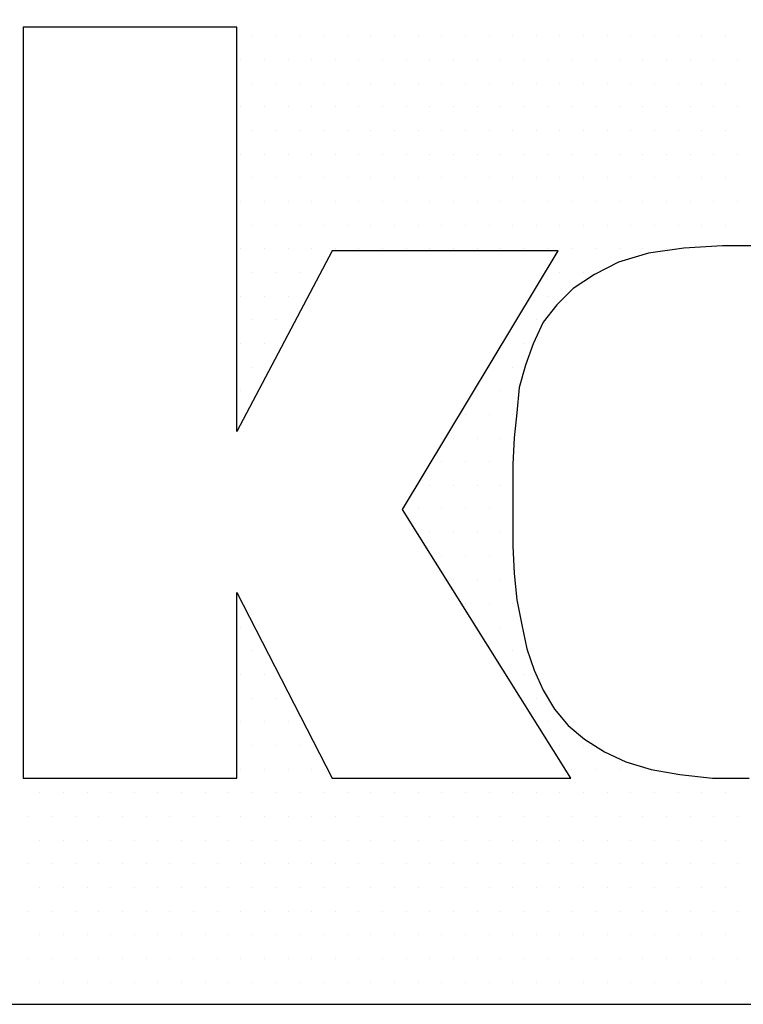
# Model space of a CAD drawing. Extents: x -71 to 52, y -13 to 68.
# Tile 58 of 81: x 32.5867 to 32.6734, y 50.2027 to 50.3207. Entities that reach past the tile are written whole.
import ezdxf

# ---------------------------------------------------------------- set-up
doc = ezdxf.new("R2010")
doc.units = 0
doc.header["$LTSCALE"] = 1.21
doc.header["$MEASUREMENT"] = 0
doc.layers.get('0').update_dxf_attribs({"linetype": 'CONTINUOUS'})
doc.layers.add('parker', color=40, linetype='CONTINUOUS')

# ---------------------------------------------------------------- blocks, each defined once
blk = doc.blocks.new('*X5')
at = {"color": 0}
for p, q in [((9.95625, 1.275), (9.95625, 1.275)), ((9.96562, 1.275), (9.96562, 1.275)), ((9.975, 1.275), (9.975, 1.275)), ((9.98438, 1.275), (9.98438, 1.275)), ((9.99375, 1.275), (9.99375, 1.275)), ((10.00313, 1.275), (10.00313, 1.275)), ((10.0125, 1.275), (10.0125, 1.275)), ((10.02187, 1.275), (10.02187, 1.275)), ((10.03125, 1.275), (10.03125, 1.275)), ((10.04063, 1.275), (10.04063, 1.275)), ((10.05, 1.275), (10.05, 1.275)), ((10.05937, 1.275), (10.05937, 1.275)), ((10.06875, 1.275), (10.06875, 1.275)), ((10.07812, 1.275), (10.07812, 1.275)), ((10.0875, 1.275), (10.0875, 1.275)), ((10.09688, 1.275), (10.09688, 1.275)), ((10.10625, 1.275), (10.10625, 1.275)), ((10.11562, 1.275), (10.11562, 1.275)), ((10.125, 1.275), (10.125, 1.275)), ((10.13438, 1.275), (10.13438, 1.275)), ((10.14375, 1.275), (10.14375, 1.275)), ((9.95156, 1.26562), (9.95156, 1.26562)), ((9.96094, 1.26562), (9.96094, 1.26562)), ((9.97031, 1.26562), (9.97031, 1.26562)), ((9.97969, 1.26562), (9.97969, 1.26562)), ((9.98906, 1.26562), (9.98906, 1.26562)), ((9.99844, 1.26562), (9.99844, 1.26562)), ((10.00781, 1.26562), (10.00781, 1.26562)), ((10.01719, 1.26562), (10.01719, 1.26562)), ((10.02656, 1.26562), (10.02656, 1.26562)), ((10.03594, 1.26562), (10.03594, 1.26562)), ((10.04531, 1.26562), (10.04531, 1.26562)), ((10.05469, 1.26562), (10.05469, 1.26562)), ((10.06406, 1.26562), (10.06406, 1.26562)), ((10.07344, 1.26562), (10.07344, 1.26562)), ((10.08281, 1.26562), (10.08281, 1.26562)), ((10.09219, 1.26562), (10.09219, 1.26562)), ((10.10156, 1.26562), (10.10156, 1.26562)), ((10.11094, 1.26562), (10.11094, 1.26562)), ((10.12031, 1.26562), (10.12031, 1.26562)), ((10.12969, 1.26562), (10.12969, 1.26562)), ((10.13906, 1.26562), (10.13906, 1.26562)), ((10.14844, 1.26562), (10.14844, 1.26562)), ((9.95625, 1.25625), (9.95625, 1.25625)), ((9.96562, 1.25625), (9.96562, 1.25625)), ((9.975, 1.25625), (9.975, 1.25625)), ((9.98438, 1.25625), (9.98438, 1.25625)), ((9.99375, 1.25625), (9.99375, 1.25625)), ((10.00313, 1.25625), (10.00313, 1.25625)), ((10.0125, 1.25625), (10.0125, 1.25625)), ((10.02187, 1.25625), (10.02187, 1.25625)), ((10.03125, 1.25625), (10.03125, 1.25625)), ((10.04063, 1.25625), (10.04063, 1.25625)), ((10.05, 1.25625), (10.05, 1.25625)), ((10.05937, 1.25625), (10.05937, 1.25625)), ((10.06875, 1.25625), (10.06875, 1.25625)), ((10.07812, 1.25625), (10.07812, 1.25625)), ((10.0875, 1.25625), (10.0875, 1.25625)), ((10.09688, 1.25625), (10.09688, 1.25625)), ((10.10625, 1.25625), (10.10625, 1.25625)), ((10.11562, 1.25625), (10.11562, 1.25625)), ((10.125, 1.25625), (10.125, 1.25625)), ((10.13438, 1.25625), (10.13438, 1.25625)), ((10.14375, 1.25625), (10.14375, 1.25625)), ((9.95156, 1.24687), (9.95156, 1.24687)), ((9.96094, 1.24687), (9.96094, 1.24687)), ((9.97031, 1.24687), (9.97031, 1.24687)), ((9.97969, 1.24687), (9.97969, 1.24687)), ((9.98906, 1.24687), (9.98906, 1.24687)), ((9.99844, 1.24687), (9.99844, 1.24687)), ((10.00781, 1.24687), (10.00781, 1.24687)), ((10.01719, 1.24687), (10.01719, 1.24687)), ((10.02656, 1.24687), (10.02656, 1.24687)), ((10.03594, 1.24687), (10.03594, 1.24687)), ((10.04531, 1.24687), (10.04531, 1.24687)), ((10.05469, 1.24687), (10.05469, 1.24687)), ((10.06406, 1.24687), (10.06406, 1.24687)), ((10.07344, 1.24687), (10.07344, 1.24687)), ((10.08281, 1.24687), (10.08281, 1.24687)), ((10.09219, 1.24687), (10.09219, 1.24687)), ((10.10156, 1.24687), (10.10156, 1.24687)), ((10.11094, 1.24687), (10.11094, 1.24687)), ((10.12031, 1.24687), (10.12031, 1.24687)), ((10.12969, 1.24687), (10.12969, 1.24687)), ((10.13906, 1.24687), (10.13906, 1.24687)), ((10.14844, 1.24687), (10.14844, 1.24687)), ((9.95625, 1.2375), (9.95625, 1.2375)), ((9.96562, 1.2375), (9.96562, 1.2375)), ((9.975, 1.2375), (9.975, 1.2375)), ((9.98438, 1.2375), (9.98438, 1.2375)), ((9.99375, 1.2375), (9.99375, 1.2375)), ((10.00313, 1.2375), (10.00313, 1.2375)), ((10.0125, 1.2375), (10.0125, 1.2375)), ((10.02187, 1.2375), (10.02187, 1.2375)), ((10.03125, 1.2375), (10.03125, 1.2375)), ((10.04063, 1.2375), (10.04063, 1.2375)), ((10.05, 1.2375), (10.05, 1.2375)), ((10.05937, 1.2375), (10.05937, 1.2375)), ((10.06875, 1.2375), (10.06875, 1.2375)), ((10.07812, 1.2375), (10.07812, 1.2375)), ((10.0875, 1.2375), (10.0875, 1.2375)), ((10.09688, 1.2375), (10.09688, 1.2375)), ((10.10625, 1.2375), (10.10625, 1.2375)), ((10.11562, 1.2375), (10.11562, 1.2375)), ((10.125, 1.2375), (10.125, 1.2375)), ((10.13438, 1.2375), (10.13438, 1.2375)), ((10.14375, 1.2375), (10.14375, 1.2375)), ((9.95156, 1.22812), (9.95156, 1.22812)), ((9.96094, 1.22812), (9.96094, 1.22812)), ((9.97031, 1.22812), (9.97031, 1.22812)), ((9.97969, 1.22812), (9.97969, 1.22812)), ((9.98906, 1.22812), (9.98906, 1.22812)), ((9.99844, 1.22812), (9.99844, 1.22812)), ((10.00781, 1.22812), (10.00781, 1.22812)), ((10.01719, 1.22812), (10.01719, 1.22812)), ((10.02656, 1.22812), (10.02656, 1.22812)), ((10.03594, 1.22812), (10.03594, 1.22812)), ((10.04531, 1.22812), (10.04531, 1.22812)), ((10.05469, 1.22812), (10.05469, 1.22812)), ((10.06406, 1.22812), (10.06406, 1.22812)), ((10.07344, 1.22812), (10.07344, 1.22812)), ((10.08281, 1.22812), (10.08281, 1.22812)), ((10.09219, 1.22812), (10.09219, 1.22812)), ((10.10156, 1.22812), (10.10156, 1.22812)), ((10.11094, 1.22812), (10.11094, 1.22812)), ((10.12031, 1.22812), (10.12031, 1.22812)), ((10.12969, 1.22812), (10.12969, 1.22812)), ((10.13906, 1.22812), (10.13906, 1.22812)), ((10.14844, 1.22812), (10.14844, 1.22812)), ((9.95625, 1.21875), (9.95625, 1.21875)), ((9.96562, 1.21875), (9.96562, 1.21875)), ((9.975, 1.21875), (9.975, 1.21875)), ((9.98438, 1.21875), (9.98438, 1.21875)), ((9.99375, 1.21875), (9.99375, 1.21875)), ((10.00313, 1.21875), (10.00313, 1.21875)), ((10.0125, 1.21875), (10.0125, 1.21875)), ((10.02187, 1.21875), (10.02187, 1.21875)), ((10.03125, 1.21875), (10.03125, 1.21875)), ((10.04063, 1.21875), (10.04063, 1.21875)), ((10.05, 1.21875), (10.05, 1.21875)), ((10.05937, 1.21875), (10.05937, 1.21875)), ((10.06875, 1.21875), (10.06875, 1.21875)), ((10.07812, 1.21875), (10.07812, 1.21875)), ((10.0875, 1.21875), (10.0875, 1.21875)), ((10.09688, 1.21875), (10.09688, 1.21875)), ((10.10625, 1.21875), (10.10625, 1.21875)), ((10.11562, 1.21875), (10.11562, 1.21875)), ((10.125, 1.21875), (10.125, 1.21875)), ((10.13438, 1.21875), (10.13438, 1.21875)), ((10.14375, 1.21875), (10.14375, 1.21875)), ((9.95156, 1.20937), (9.95156, 1.20937)), ((9.96094, 1.20937), (9.96094, 1.20937)), ((9.97031, 1.20937), (9.97031, 1.20937)), ((9.97969, 1.20937), (9.97969, 1.20937)), ((9.98906, 1.20937), (9.98906, 1.20937)), ((9.99844, 1.20937), (9.99844, 1.20937)), ((10.00781, 1.20937), (10.00781, 1.20937)), ((10.01719, 1.20937), (10.01719, 1.20937)), ((10.02656, 1.20937), (10.02656, 1.20937)), ((10.03594, 1.20937), (10.03594, 1.20937)), ((10.04531, 1.20937), (10.04531, 1.20937)), ((10.05469, 1.20937), (10.05469, 1.20937)), ((10.06406, 1.20937), (10.06406, 1.20937)), ((10.07344, 1.20937), (10.07344, 1.20937)), ((10.08281, 1.20937), (10.08281, 1.20937)), ((10.09219, 1.20937), (10.09219, 1.20937)), ((10.10156, 1.20937), (10.10156, 1.20937)), ((10.11094, 1.20937), (10.11094, 1.20937)), ((10.12031, 1.20937), (10.12031, 1.20937)), ((10.12969, 1.20937), (10.12969, 1.20937)), ((10.13906, 1.20937), (10.13906, 1.20937)), ((10.14844, 1.20937), (10.14844, 1.20937)), ((9.95625, 1.2), (9.95625, 1.2)), ((9.96562, 1.2), (9.96562, 1.2)), ((9.975, 1.2), (9.975, 1.2)), ((9.98438, 1.2), (9.98438, 1.2)), ((9.99375, 1.2), (9.99375, 1.2)), ((10.00313, 1.2), (10.00313, 1.2)), ((10.0125, 1.2), (10.0125, 1.2)), ((10.02187, 1.2), (10.02187, 1.2)), ((10.03125, 1.2), (10.03125, 1.2)), ((10.04063, 1.2), (10.04063, 1.2)), ((10.05, 1.2), (10.05, 1.2)), ((10.05937, 1.2), (10.05937, 1.2)), ((10.06875, 1.2), (10.06875, 1.2)), ((10.07812, 1.2), (10.07812, 1.2)), ((10.0875, 1.2), (10.0875, 1.2)), ((10.09688, 1.2), (10.09688, 1.2)), ((10.10625, 1.2), (10.10625, 1.2)), ((10.11562, 1.2), (10.11562, 1.2)), ((10.125, 1.2), (10.125, 1.2)), ((10.13438, 1.2), (10.13438, 1.2)), ((10.14375, 1.2), (10.14375, 1.2)), ((9.95156, 1.19063), (9.95156, 1.19063)), ((9.96094, 1.19063), (9.96094, 1.19063)), ((9.97031, 1.19063), (9.97031, 1.19063)), ((9.97969, 1.19063), (9.97969, 1.19063)), ((9.98906, 1.19063), (9.98906, 1.19063)), ((9.99844, 1.19063), (9.99844, 1.19063)), ((10.00781, 1.19063), (10.00781, 1.19063)), ((10.01719, 1.19063), (10.01719, 1.19063)), ((10.02656, 1.19063), (10.02656, 1.19063)), ((10.03594, 1.19063), (10.03594, 1.19063)), ((10.04531, 1.19063), (10.04531, 1.19063)), ((10.05469, 1.19063), (10.05469, 1.19063)), ((10.06406, 1.19063), (10.06406, 1.19063)), ((10.07344, 1.19063), (10.07344, 1.19063)), ((10.08281, 1.19063), (10.08281, 1.19063)), ((10.09219, 1.19063), (10.09219, 1.19063)), ((10.10156, 1.19063), (10.10156, 1.19063)), ((10.11094, 1.19063), (10.11094, 1.19063)), ((10.12031, 1.19063), (10.12031, 1.19063)), ((9.95625, 1.18125), (9.95625, 1.18125)), ((9.96562, 1.18125), (9.96562, 1.18125)), ((9.975, 1.18125), (9.975, 1.18125)), ((10.07812, 1.18125), (10.07812, 1.18125)), ((10.0875, 1.18125), (10.0875, 1.18125)), ((9.95156, 1.17188), (9.95156, 1.17188)), ((9.96094, 1.17188), (9.96094, 1.17188)), ((9.97031, 1.17188), (9.97031, 1.17188)), ((10.07344, 1.17188), (10.07344, 1.17188)), ((9.95625, 1.1625), (9.95625, 1.1625)), ((9.96562, 1.1625), (9.96562, 1.1625)), ((10.06875, 1.1625), (10.06875, 1.1625)), ((9.95156, 1.15312), (9.95156, 1.15312)), ((9.96094, 1.15312), (9.96094, 1.15312)), ((10.06406, 1.15312), (10.06406, 1.15312)), ((9.95625, 1.14375), (9.95625, 1.14375)), ((10.05, 1.14375), (10.05, 1.14375)), ((10.05937, 1.14375), (10.05937, 1.14375)), ((9.95156, 1.13437), (9.95156, 1.13437)), ((10.04531, 1.13437), (10.04531, 1.13437)), ((10.05469, 1.13437), (10.05469, 1.13437)), ((10.04063, 1.125), (10.04063, 1.125)), ((10.05, 1.125), (10.05, 1.125)), ((10.05937, 1.125), (10.05937, 1.125)), ((10.03594, 1.11562), (10.03594, 1.11562)), ((10.04531, 1.11562), (10.04531, 1.11562)), ((10.05469, 1.11562), (10.05469, 1.11562)), ((10.03125, 1.10625), (10.03125, 1.10625)), ((10.04063, 1.10625), (10.04063, 1.10625)), ((10.05, 1.10625), (10.05, 1.10625)), ((10.05937, 1.10625), (10.05937, 1.10625)), ((10.02656, 1.09688), (10.02656, 1.09688)), ((10.03594, 1.09688), (10.03594, 1.09688)), ((10.04531, 1.09688), (10.04531, 1.09688)), ((10.05469, 1.09688), (10.05469, 1.09688)), ((10.02187, 1.0875), (10.02187, 1.0875)), ((10.03125, 1.0875), (10.03125, 1.0875)), ((10.04063, 1.0875), (10.04063, 1.0875)), ((10.05, 1.0875), (10.05, 1.0875)), ((10.05937, 1.0875), (10.05937, 1.0875)), ((10.02656, 1.07812), (10.02656, 1.07812)), ((10.03594, 1.07812), (10.03594, 1.07812)), ((10.04531, 1.07812), (10.04531, 1.07812)), ((10.05469, 1.07812), (10.05469, 1.07812)), ((10.03125, 1.06875), (10.03125, 1.06875)), ((10.04063, 1.06875), (10.04063, 1.06875)), ((10.05, 1.06875), (10.05, 1.06875)), ((10.05937, 1.06875), (10.05937, 1.06875)), ((10.03594, 1.05937), (10.03594, 1.05937)), ((10.04531, 1.05937), (10.04531, 1.05937)), ((10.05469, 1.05937), (10.05469, 1.05937)), ((10.04063, 1.05), (10.04063, 1.05)), ((10.05, 1.05), (10.05, 1.05)), ((10.05937, 1.05), (10.05937, 1.05)), ((9.95156, 1.04062), (9.95156, 1.04062)), ((10.04531, 1.04062), (10.04531, 1.04062)), ((10.05469, 1.04062), (10.05469, 1.04062)), ((9.95625, 1.03125), (9.95625, 1.03125)), ((10.05937, 1.03125), (10.05937, 1.03125)), ((9.95156, 1.02187), (9.95156, 1.02187)), ((9.96094, 1.02187), (9.96094, 1.02187)), ((10.06406, 1.02187), (10.06406, 1.02187)), ((9.95625, 1.0125), (9.95625, 1.0125)), ((9.96562, 1.0125), (9.96562, 1.0125)), ((10.06875, 1.0125), (10.06875, 1.0125)), ((9.95156, 1.00313), (9.95156, 1.00313)), ((9.96094, 1.00313), (9.96094, 1.00313)), ((9.97031, 1.00313), (9.97031, 1.00313)), ((10.07344, 1.00313), (10.07344, 1.00313)), ((9.95625, 0.99375), (9.95625, 0.99375)), ((9.96562, 0.99375), (9.96562, 0.99375)), ((9.975, 0.99375), (9.975, 0.99375)), ((10.07812, 0.99375), (10.07812, 0.99375)), ((10.0875, 0.99375), (10.0875, 0.99375)), ((9.95156, 0.98438), (9.95156, 0.98438)), ((9.96094, 0.98438), (9.96094, 0.98438)), ((9.97031, 0.98438), (9.97031, 0.98438)), ((9.97969, 0.98438), (9.97969, 0.98438)), ((10.08281, 0.98438), (10.08281, 0.98438)), ((10.09219, 0.98438), (10.09219, 0.98438)), ((10.10156, 0.98438), (10.10156, 0.98438)), ((10.11094, 0.98438), (10.11094, 0.98438)), ((9.87188, 0.975), (9.87188, 0.975)), ((9.88125, 0.975), (9.88125, 0.975)), ((9.89063, 0.975), (9.89063, 0.975)), ((9.9, 0.975), (9.9, 0.975)), ((9.90938, 0.975), (9.90938, 0.975)), ((9.91875, 0.975), (9.91875, 0.975)), ((9.92813, 0.975), (9.92813, 0.975)), ((9.9375, 0.975), (9.9375, 0.975)), ((9.94688, 0.975), (9.94688, 0.975)), ((9.95625, 0.975), (9.95625, 0.975)), ((9.96562, 0.975), (9.96562, 0.975)), ((9.975, 0.975), (9.975, 0.975)), ((9.98438, 0.975), (9.98438, 0.975)), ((9.99375, 0.975), (9.99375, 0.975)), ((10.00313, 0.975), (10.00313, 0.975)), ((10.0125, 0.975), (10.0125, 0.975)), ((10.02187, 0.975), (10.02187, 0.975)), ((10.03125, 0.975), (10.03125, 0.975)), ((10.04063, 0.975), (10.04063, 0.975)), ((10.05, 0.975), (10.05, 0.975)), ((10.05937, 0.975), (10.05937, 0.975)), ((10.06875, 0.975), (10.06875, 0.975)), ((10.07812, 0.975), (10.07812, 0.975)), ((10.0875, 0.975), (10.0875, 0.975)), ((10.09688, 0.975), (10.09688, 0.975)), ((10.10625, 0.975), (10.10625, 0.975)), ((10.11562, 0.975), (10.11562, 0.975)), ((10.125, 0.975), (10.125, 0.975)), ((10.13438, 0.975), (10.13438, 0.975)), ((10.14375, 0.975), (10.14375, 0.975)), ((9.86719, 0.96562), (9.86719, 0.96562)), ((9.87656, 0.96562), (9.87656, 0.96562)), ((9.88594, 0.96562), (9.88594, 0.96562)), ((9.89531, 0.96562), (9.89531, 0.96562)), ((9.90469, 0.96562), (9.90469, 0.96562)), ((9.91406, 0.96562), (9.91406, 0.96562)), ((9.92344, 0.96562), (9.92344, 0.96562)), ((9.93281, 0.96562), (9.93281, 0.96562)), ((9.94219, 0.96562), (9.94219, 0.96562)), ((9.95156, 0.96562), (9.95156, 0.96562)), ((9.96094, 0.96562), (9.96094, 0.96562)), ((9.97031, 0.96562), (9.97031, 0.96562)), ((9.97969, 0.96562), (9.97969, 0.96562)), ((9.98906, 0.96562), (9.98906, 0.96562)), ((9.99844, 0.96562), (9.99844, 0.96562)), ((10.00781, 0.96562), (10.00781, 0.96562)), ((10.01719, 0.96562), (10.01719, 0.96562)), ((10.02656, 0.96562), (10.02656, 0.96562)), ((10.03594, 0.96562), (10.03594, 0.96562)), ((10.04531, 0.96562), (10.04531, 0.96562)), ((10.05469, 0.96562), (10.05469, 0.96562)), ((10.06406, 0.96562), (10.06406, 0.96562)), ((10.07344, 0.96562), (10.07344, 0.96562)), ((10.08281, 0.96562), (10.08281, 0.96562)), ((10.09219, 0.96562), (10.09219, 0.96562)), ((10.10156, 0.96562), (10.10156, 0.96562)), ((10.11094, 0.96562), (10.11094, 0.96562)), ((10.12031, 0.96562), (10.12031, 0.96562)), ((10.12969, 0.96562), (10.12969, 0.96562)), ((10.13906, 0.96562), (10.13906, 0.96562)), ((10.14844, 0.96562), (10.14844, 0.96562)), ((9.87188, 0.95625), (9.87188, 0.95625)), ((9.88125, 0.95625), (9.88125, 0.95625)), ((9.89063, 0.95625), (9.89063, 0.95625)), ((9.9, 0.95625), (9.9, 0.95625)), ((9.90938, 0.95625), (9.90938, 0.95625)), ((9.91875, 0.95625), (9.91875, 0.95625)), ((9.92813, 0.95625), (9.92813, 0.95625)), ((9.9375, 0.95625), (9.9375, 0.95625)), ((9.94688, 0.95625), (9.94688, 0.95625)), ((9.95625, 0.95625), (9.95625, 0.95625)), ((9.96562, 0.95625), (9.96562, 0.95625)), ((9.975, 0.95625), (9.975, 0.95625)), ((9.98438, 0.95625), (9.98438, 0.95625)), ((9.99375, 0.95625), (9.99375, 0.95625)), ((10.00313, 0.95625), (10.00313, 0.95625)), ((10.0125, 0.95625), (10.0125, 0.95625)), ((10.02187, 0.95625), (10.02187, 0.95625)), ((10.03125, 0.95625), (10.03125, 0.95625)), ((10.04063, 0.95625), (10.04063, 0.95625)), ((10.05, 0.95625), (10.05, 0.95625)), ((10.05937, 0.95625), (10.05937, 0.95625)), ((10.06875, 0.95625), (10.06875, 0.95625)), ((10.07812, 0.95625), (10.07812, 0.95625)), ((10.0875, 0.95625), (10.0875, 0.95625)), ((10.09688, 0.95625), (10.09688, 0.95625)), ((10.10625, 0.95625), (10.10625, 0.95625)), ((10.11562, 0.95625), (10.11562, 0.95625)), ((10.125, 0.95625), (10.125, 0.95625)), ((10.13438, 0.95625), (10.13438, 0.95625)), ((10.14375, 0.95625), (10.14375, 0.95625)), ((9.86719, 0.94688), (9.86719, 0.94688)), ((9.87656, 0.94688), (9.87656, 0.94688)), ((9.88594, 0.94688), (9.88594, 0.94688)), ((9.89531, 0.94688), (9.89531, 0.94688)), ((9.90469, 0.94688), (9.90469, 0.94688)), ((9.91406, 0.94688), (9.91406, 0.94688)), ((9.92344, 0.94688), (9.92344, 0.94688)), ((9.93281, 0.94688), (9.93281, 0.94688)), ((9.94219, 0.94688), (9.94219, 0.94688)), ((9.95156, 0.94688), (9.95156, 0.94688)), ((9.96094, 0.94688), (9.96094, 0.94688)), ((9.97031, 0.94688), (9.97031, 0.94688)), ((9.97969, 0.94688), (9.97969, 0.94688)), ((9.98906, 0.94688), (9.98906, 0.94688)), ((9.99844, 0.94688), (9.99844, 0.94688)), ((10.00781, 0.94688), (10.00781, 0.94688)), ((10.01719, 0.94688), (10.01719, 0.94688)), ((10.02656, 0.94688), (10.02656, 0.94688)), ((10.03594, 0.94688), (10.03594, 0.94688)), ((10.04531, 0.94688), (10.04531, 0.94688)), ((10.05469, 0.94688), (10.05469, 0.94688)), ((10.06406, 0.94688), (10.06406, 0.94688)), ((10.07344, 0.94688), (10.07344, 0.94688)), ((10.08281, 0.94688), (10.08281, 0.94688)), ((10.09219, 0.94688), (10.09219, 0.94688)), ((10.10156, 0.94688), (10.10156, 0.94688)), ((10.11094, 0.94688), (10.11094, 0.94688)), ((10.12031, 0.94688), (10.12031, 0.94688)), ((10.12969, 0.94688), (10.12969, 0.94688)), ((10.13906, 0.94688), (10.13906, 0.94688)), ((10.14844, 0.94688), (10.14844, 0.94688)), ((9.87188, 0.9375), (9.87188, 0.9375)), ((9.88125, 0.9375), (9.88125, 0.9375)), ((9.89063, 0.9375), (9.89063, 0.9375)), ((9.9, 0.9375), (9.9, 0.9375)), ((9.90938, 0.9375), (9.90938, 0.9375)), ((9.91875, 0.9375), (9.91875, 0.9375)), ((9.92813, 0.9375), (9.92813, 0.9375)), ((9.9375, 0.9375), (9.9375, 0.9375)), ((9.94688, 0.9375), (9.94688, 0.9375)), ((9.95625, 0.9375), (9.95625, 0.9375)), ((9.96562, 0.9375), (9.96562, 0.9375)), ((9.975, 0.9375), (9.975, 0.9375)), ((9.98438, 0.9375), (9.98438, 0.9375)), ((9.99375, 0.9375), (9.99375, 0.9375)), ((10.00313, 0.9375), (10.00313, 0.9375)), ((10.0125, 0.9375), (10.0125, 0.9375)), ((10.02187, 0.9375), (10.02187, 0.9375)), ((10.03125, 0.9375), (10.03125, 0.9375)), ((10.04063, 0.9375), (10.04063, 0.9375)), ((10.05, 0.9375), (10.05, 0.9375)), ((10.05937, 0.9375), (10.05937, 0.9375)), ((10.06875, 0.9375), (10.06875, 0.9375)), ((10.07812, 0.9375), (10.07812, 0.9375)), ((10.0875, 0.9375), (10.0875, 0.9375)), ((10.09688, 0.9375), (10.09688, 0.9375)), ((10.10625, 0.9375), (10.10625, 0.9375)), ((10.11562, 0.9375), (10.11562, 0.9375)), ((10.125, 0.9375), (10.125, 0.9375)), ((10.13438, 0.9375), (10.13438, 0.9375)), ((10.14375, 0.9375), (10.14375, 0.9375)), ((9.86719, 0.92812), (9.86719, 0.92812)), ((9.87656, 0.92812), (9.87656, 0.92812)), ((9.88594, 0.92812), (9.88594, 0.92812)), ((9.89531, 0.92812), (9.89531, 0.92812)), ((9.90469, 0.92812), (9.90469, 0.92812)), ((9.91406, 0.92812), (9.91406, 0.92812)), ((9.92344, 0.92812), (9.92344, 0.92812)), ((9.93281, 0.92812), (9.93281, 0.92812)), ((9.94219, 0.92812), (9.94219, 0.92812)), ((9.95156, 0.92812), (9.95156, 0.92812)), ((9.96094, 0.92812), (9.96094, 0.92812)), ((9.97031, 0.92812), (9.97031, 0.92812)), ((9.97969, 0.92812), (9.97969, 0.92812)), ((9.98906, 0.92812), (9.98906, 0.92812)), ((9.99844, 0.92812), (9.99844, 0.92812)), ((10.00781, 0.92812), (10.00781, 0.92812)), ((10.01719, 0.92812), (10.01719, 0.92812)), ((10.02656, 0.92812), (10.02656, 0.92812)), ((10.03594, 0.92812), (10.03594, 0.92812)), ((10.04531, 0.92812), (10.04531, 0.92812)), ((10.05469, 0.92812), (10.05469, 0.92812)), ((10.06406, 0.92812), (10.06406, 0.92812)), ((10.07344, 0.92812), (10.07344, 0.92812)), ((10.08281, 0.92812), (10.08281, 0.92812)), ((10.09219, 0.92812), (10.09219, 0.92812)), ((10.10156, 0.92812), (10.10156, 0.92812)), ((10.11094, 0.92812), (10.11094, 0.92812)), ((10.12031, 0.92812), (10.12031, 0.92812)), ((10.12969, 0.92812), (10.12969, 0.92812)), ((10.13906, 0.92812), (10.13906, 0.92812)), ((10.14844, 0.92812), (10.14844, 0.92812)), ((9.87188, 0.91875), (9.87188, 0.91875)), ((9.88125, 0.91875), (9.88125, 0.91875)), ((9.89063, 0.91875), (9.89063, 0.91875)), ((9.9, 0.91875), (9.9, 0.91875)), ((9.90938, 0.91875), (9.90938, 0.91875)), ((9.91875, 0.91875), (9.91875, 0.91875)), ((9.92813, 0.91875), (9.92813, 0.91875)), ((9.9375, 0.91875), (9.9375, 0.91875)), ((9.94688, 0.91875), (9.94688, 0.91875)), ((9.95625, 0.91875), (9.95625, 0.91875)), ((9.96562, 0.91875), (9.96562, 0.91875)), ((9.975, 0.91875), (9.975, 0.91875)), ((9.98438, 0.91875), (9.98438, 0.91875)), ((9.99375, 0.91875), (9.99375, 0.91875)), ((10.00313, 0.91875), (10.00313, 0.91875)), ((10.0125, 0.91875), (10.0125, 0.91875)), ((10.02187, 0.91875), (10.02187, 0.91875)), ((10.03125, 0.91875), (10.03125, 0.91875)), ((10.04063, 0.91875), (10.04063, 0.91875)), ((10.05, 0.91875), (10.05, 0.91875)), ((10.05937, 0.91875), (10.05937, 0.91875)), ((10.06875, 0.91875), (10.06875, 0.91875)), ((10.07812, 0.91875), (10.07812, 0.91875)), ((10.0875, 0.91875), (10.0875, 0.91875)), ((10.09688, 0.91875), (10.09688, 0.91875)), ((10.10625, 0.91875), (10.10625, 0.91875)), ((10.11562, 0.91875), (10.11562, 0.91875)), ((10.125, 0.91875), (10.125, 0.91875)), ((10.13438, 0.91875), (10.13438, 0.91875)), ((10.14375, 0.91875), (10.14375, 0.91875)), ((9.86719, 0.90938), (9.86719, 0.90938)), ((9.87656, 0.90938), (9.87656, 0.90938)), ((9.88594, 0.90938), (9.88594, 0.90938)), ((9.89531, 0.90938), (9.89531, 0.90938)), ((9.90469, 0.90938), (9.90469, 0.90938)), ((9.91406, 0.90938), (9.91406, 0.90938)), ((9.92344, 0.90938), (9.92344, 0.90938)), ((9.93281, 0.90938), (9.93281, 0.90938)), ((9.94219, 0.90938), (9.94219, 0.90938)), ((9.95156, 0.90938), (9.95156, 0.90938)), ((9.96094, 0.90938), (9.96094, 0.90938)), ((9.97031, 0.90938), (9.97031, 0.90938)), ((9.97969, 0.90938), (9.97969, 0.90938)), ((9.98906, 0.90938), (9.98906, 0.90938)), ((9.99844, 0.90938), (9.99844, 0.90938)), ((10.00781, 0.90938), (10.00781, 0.90938)), ((10.01719, 0.90938), (10.01719, 0.90938)), ((10.02656, 0.90938), (10.02656, 0.90938)), ((10.03594, 0.90938), (10.03594, 0.90938)), ((10.04531, 0.90938), (10.04531, 0.90938)), ((10.05469, 0.90938), (10.05469, 0.90938)), ((10.06406, 0.90938), (10.06406, 0.90938)), ((10.07344, 0.90938), (10.07344, 0.90938)), ((10.08281, 0.90938), (10.08281, 0.90938)), ((10.09219, 0.90938), (10.09219, 0.90938)), ((10.10156, 0.90938), (10.10156, 0.90938)), ((10.11094, 0.90938), (10.11094, 0.90938)), ((10.12031, 0.90938), (10.12031, 0.90938)), ((10.12969, 0.90938), (10.12969, 0.90938)), ((10.13906, 0.90938), (10.13906, 0.90938)), ((10.14844, 0.90938), (10.14844, 0.90938)), ((9.87188, 0.9), (9.87188, 0.9)), ((9.88125, 0.9), (9.88125, 0.9)), ((9.89063, 0.9), (9.89063, 0.9)), ((9.9, 0.9), (9.9, 0.9)), ((9.90938, 0.9), (9.90938, 0.9)), ((9.91875, 0.9), (9.91875, 0.9)), ((9.92813, 0.9), (9.92813, 0.9)), ((9.9375, 0.9), (9.9375, 0.9)), ((9.94688, 0.9), (9.94688, 0.9)), ((9.95625, 0.9), (9.95625, 0.9)), ((9.96562, 0.9), (9.96562, 0.9)), ((9.975, 0.9), (9.975, 0.9)), ((9.98438, 0.9), (9.98438, 0.9)), ((9.99375, 0.9), (9.99375, 0.9)), ((10.00313, 0.9), (10.00313, 0.9)), ((10.0125, 0.9), (10.0125, 0.9)), ((10.02187, 0.9), (10.02187, 0.9)), ((10.03125, 0.9), (10.03125, 0.9)), ((10.04063, 0.9), (10.04063, 0.9)), ((10.05, 0.9), (10.05, 0.9)), ((10.05937, 0.9), (10.05937, 0.9)), ((10.06875, 0.9), (10.06875, 0.9)), ((10.07812, 0.9), (10.07812, 0.9)), ((10.0875, 0.9), (10.0875, 0.9)), ((10.09688, 0.9), (10.09688, 0.9)), ((10.10625, 0.9), (10.10625, 0.9)), ((10.11562, 0.9), (10.11562, 0.9)), ((10.125, 0.9), (10.125, 0.9)), ((10.13438, 0.9), (10.13438, 0.9)), ((10.14375, 0.9), (10.14375, 0.9))]:
    blk.add_line(p, q, dxfattribs=at)

msp = doc.modelspace()

# ---------------------------------------------------------------- linework, layer by layer
at = {"layer": 'parker'}
for points in [[(32.30838, 50.37611), (32.76048, 50.37611), (32.76048, 50.20273), (32.30838, 50.20273), (32.30838, 50.27287), (32.44082, 50.27287), (32.44082, 50.29303), (32.30838, 50.29303), (32.30838, 50.37611), (32.30838, 50.37611)], [(32.5871, 50.31982), (32.5871, 50.22982), (32.61269, 50.22982), (32.61269, 50.2521), (32.62412, 50.22982), (32.65272, 50.22982), (32.63255, 50.26203), (32.65121, 50.29303), (32.62412, 50.29303), (32.61269, 50.27136), (32.61269, 50.31982), (32.5871, 50.31982), (32.5871, 50.31982)], [(32.6765, 50.29364), (32.67093, 50.29364), (32.66626, 50.29334), (32.66205, 50.29273), (32.65844, 50.29168), (32.65558, 50.29018), (32.65302, 50.28852), (32.65106, 50.28656), (32.64941, 50.28446), (32.6482, 50.2819), (32.6473, 50.27934), (32.64655, 50.27663), (32.64625, 50.27362), (32.64595, 50.27061), (32.6458, 50.26745), (32.6458, 50.26429), (32.6458, 50.26113), (32.6458, 50.25767), (32.64595, 50.25436), (32.64625, 50.2512), (32.64685, 50.24819), (32.64745, 50.24533), (32.64835, 50.24277), (32.64941, 50.24036), (32.65076, 50.2381), (32.65242, 50.23615), (32.65437, 50.23449), (32.65678, 50.23299), (32.65934, 50.23178), (32.66235, 50.23088), (32.66581, 50.23028), (32.66973, 50.22982), (32.67409, 50.22982)]]:
    msp.add_lwpolyline(points, dxfattribs=at)

# ---------------------------------------------------------------- block references
at = {"layer": 'parker', "xscale": 0.3024000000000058, "yscale": 0.3023999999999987, "zscale": 0.3024}
msp.add_blockref('*X5', (29.60381, 49.93323), dxfattribs=at)

doc.saveas('drawing.dxf')
